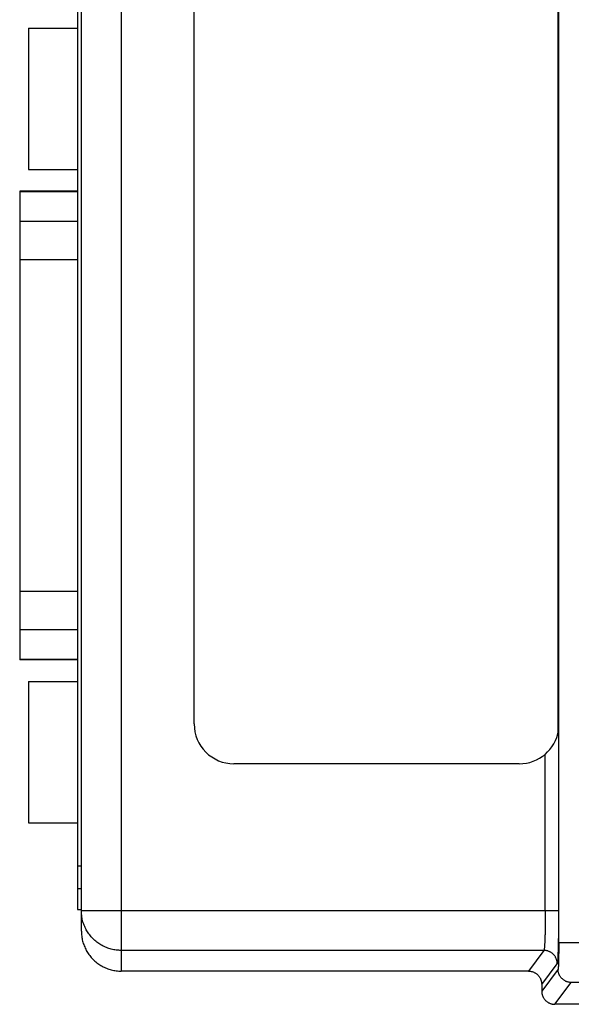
# Model space of a CAD drawing. Header units: inches. Extents: x 0 to 34, y 0 to 22.
# Tile 37 of 75: x 15.4 to 16.2, y 8.8 to 10.2. Entities that reach past the tile are written whole.
import ezdxf

# ---------------------------------------------------------------- set-up
doc = ezdxf.new("R2010")
doc.units = ezdxf.units.IN
doc.header["$LTSCALE"] = 1.87
doc.header["$MEASUREMENT"] = 0
doc.layers.get('0').update_dxf_attribs({"linetype": 'CONTINUOUS'})

msp = doc.modelspace()

# ---------------------------------------------------------------- linework, layer by layer
at = {"color": 7, "linetype": 'CONTINUOUS'}
for p, q in [((16.2136, 8.8583), (16.2136, 13.6561)), ((15.4941, 8.8755), (15.4941, 13.6552)), ((15.4881, 13.622), (15.4881, 8.9084)), ((15.5541, 13.4378), (15.5541, 8.8466)), ((15.6641, 9.1876), (15.6641, 11.1076)), ((15.4146, 10.2354), (15.4146, 10.0224)), ((15.4146, 10.2354), (15.4881, 10.2354)), ((15.4146, 10.0224), (15.4881, 10.0224)), ((15.4011, 9.9897), (15.4011, 9.2842)), ((15.4881, 9.9897), (15.4011, 9.9897)), ((15.4881, 9.9888), (15.4011, 9.9888)), ((15.4011, 9.9446), (15.4881, 9.9446)), ((15.4881, 9.8865), (15.4011, 9.8865)), ((15.4011, 9.3874), (15.4881, 9.3874)), ((15.4881, 9.3292), (15.4011, 9.3292)), ((15.4011, 9.2851), (15.4881, 9.2851)), ((15.4881, 9.2842), (15.4011, 9.2842)), ((15.4146, 9.2515), (15.4146, 9.0385)), ((15.4146, 9.2515), (15.4881, 9.2515)), ((16.2133, 9.1779), (16.2133, 8.9065)), ((16.1933, 8.9065), (16.1933, 9.1422)), ((16.1541, 9.1276), (15.7241, 9.1276)), ((15.4146, 9.0385), (15.4881, 9.0385)), ((15.4881, 8.9741), (15.4941, 8.9741)), ((15.4941, 8.9391), (15.4881, 8.9391)), ((15.4881, 8.9084), (15.4941, 8.9084)), ((15.4941, 8.9065), (16.2133, 8.9065)), ((16.2136, 8.8583), (16.4459, 8.8583)), ((16.1913, 8.8466), (15.5541, 8.8466)), ((15.5541, 8.8466), (15.5541, 8.8154)), ((16.1913, 8.8466), (16.1679, 8.8154)), ((16.1879, 8.7954), (16.2113, 8.8266)), ((16.2126, 8.8183), (16.1879, 8.7854)), ((16.1879, 8.7954), (16.1879, 8.7854)), ((16.2079, 8.7654), (16.2325, 8.7983)), ((16.4266, 8.7983), (16.2325, 8.7983)), ((16.2888, 8.7654), (16.2079, 8.7654))]:
    msp.add_line(p, q, dxfattribs=at)
for centre, start, end in [((15.7241, 9.1876), 180, 270), ((16.1541, 9.1876), 270, 350.6374)]:
    msp.add_arc(centre, 0.06, start, end, dxfattribs=at)
for points, knots in [([(16.2128, 9.1752), (16.2128, 9.3913), (16.2128, 9.8235), (16.2128, 10.4718), (16.2128, 10.904), (16.2128, 11.1201)], [0, 0, 0, 0, 0.333333, 0.666667, 1, 1, 1, 1]), ([(15.5541, 8.8466), (15.5528, 8.8466), (15.5503, 8.8467), (15.5466, 8.847), (15.5429, 8.8476), (15.5392, 8.8484), (15.5356, 8.8495), (15.532, 8.8507), (15.5285, 8.8522), (15.5252, 8.854), (15.5219, 8.8559), (15.5188, 8.858), (15.5158, 8.8603), (15.513, 8.8628), (15.5103, 8.8655), (15.5078, 8.8683), (15.5055, 8.8713), (15.5034, 8.8744), (15.5015, 8.8776), (15.4998, 8.881), (15.4983, 8.8844), (15.497, 8.888), (15.4959, 8.8916), (15.4951, 8.8953), (15.4945, 8.899), (15.4942, 8.9028), (15.4941, 8.9053), (15.4941, 8.9065)], [0, 0, 0, 0, 0.039822, 0.079794, 0.119787, 0.159795, 0.199811, 0.239831, 0.279852, 0.319871, 0.359888, 0.399904, 0.43992, 0.479934, 0.519946, 0.559957, 0.599967, 0.639975, 0.679982, 0.719987, 0.759991, 0.799994, 0.839997, 0.879998, 0.919999, 0.96, 1, 1, 1, 1]), ([(16.1933, 8.9065), (16.1933, 8.9053), (16.1933, 8.9027), (16.1933, 8.8989), (16.1932, 8.8951), (16.1932, 8.8914), (16.1932, 8.8877), (16.1931, 8.8841), (16.1931, 8.8806), (16.193, 8.8772), (16.1929, 8.8739), (16.1929, 8.8708), (16.1928, 8.8678), (16.1927, 8.8649), (16.1926, 8.8623), (16.1925, 8.8598), (16.1924, 8.8575), (16.1923, 8.8554), (16.1922, 8.8535), (16.192, 8.8518), (16.1919, 8.8504), (16.1918, 8.8491), (16.1917, 8.8482), (16.1915, 8.8474), (16.1914, 8.8469), (16.1913, 8.8466), (16.1913, 8.8466)], [0, 0, 0, 0, 0.063925, 0.127549, 0.19061, 0.252869, 0.314091, 0.374038, 0.432466, 0.489132, 0.543798, 0.596237, 0.646245, 0.693642, 0.738244, 0.779846, 0.818254, 0.853311, 0.884887, 0.912854, 0.937086, 0.957484, 0.973984, 0.986549, 0.99518, 1, 1, 1, 1]), ([(16.2133, 8.9065), (16.2133, 8.905), (16.2133, 8.9018), (16.2133, 8.8972), (16.2132, 8.8925), (16.2132, 8.8879), (16.2132, 8.8833), (16.2131, 8.8788), (16.2131, 8.8744), (16.213, 8.8702), (16.213, 8.866), (16.2129, 8.862), (16.2128, 8.8582), (16.2128, 8.8545), (16.2127, 8.851), (16.2126, 8.8477), (16.2125, 8.8446), (16.2124, 8.8418), (16.2123, 8.8391), (16.2122, 8.8367), (16.2121, 8.8345), (16.212, 8.8326), (16.2119, 8.8309), (16.2118, 8.8295), (16.2116, 8.8284), (16.2115, 8.8276), (16.2114, 8.827), (16.2113, 8.8267), (16.2113, 8.8266)], [0, 0, 0, 0, 0.05853, 0.117182, 0.17561, 0.233527, 0.290648, 0.346699, 0.401491, 0.454868, 0.506672, 0.556721, 0.604838, 0.650844, 0.694562, 0.735828, 0.774516, 0.810512, 0.843709, 0.87398, 0.901201, 0.925259, 0.946076, 0.963594, 0.977762, 0.988538, 0.995908, 1, 1, 1, 1]), ([(15.4941, 8.8755), (15.4941, 8.8743), (15.4942, 8.8718), (15.4945, 8.8681), (15.4951, 8.8643), (15.4959, 8.8607), (15.497, 8.857), (15.4983, 8.8535), (15.4998, 8.85), (15.5015, 8.8466), (15.5034, 8.8434), (15.5055, 8.8402), (15.5078, 8.8372), (15.5103, 8.8344), (15.513, 8.8317), (15.5158, 8.8292), (15.5188, 8.8269), (15.5219, 8.8248), (15.5252, 8.8228), (15.5285, 8.8211), (15.532, 8.8196), (15.5356, 8.8183), (15.5392, 8.8173), (15.5429, 8.8165), (15.5466, 8.8159), (15.5503, 8.8155), (15.5528, 8.8154), (15.5541, 8.8154)], [0, 0, 0, 0, 0.039548, 0.079343, 0.119278, 0.159357, 0.199457, 0.239538, 0.279626, 0.319682, 0.359781, 0.399866, 0.439948, 0.480049, 0.520114, 0.560211, 0.600288, 0.640363, 0.68045, 0.720492, 0.760564, 0.800626, 0.840704, 0.880761, 0.920682, 0.960497, 1, 1, 1, 1]), ([(16.2136, 8.8583), (16.2136, 8.8574), (16.2136, 8.8555), (16.2136, 8.8527), (16.2135, 8.85), (16.2135, 8.8473), (16.2135, 8.8446), (16.2135, 8.842), (16.2134, 8.8395), (16.2134, 8.8371), (16.2134, 8.8348), (16.2133, 8.8326), (16.2133, 8.8305), (16.2132, 8.8286), (16.2132, 8.8268), (16.2131, 8.8252), (16.213, 8.8237), (16.213, 8.8224), (16.2129, 8.8213), (16.2128, 8.8203), (16.2128, 8.8195), (16.2127, 8.8189), (16.2126, 8.8186), (16.2126, 8.8184), (16.2126, 8.8183)], [0, 0, 0, 0, 0.069291, 0.138684, 0.207582, 0.275464, 0.341843, 0.406449, 0.469174, 0.529752, 0.587738, 0.642767, 0.694626, 0.74312, 0.788026, 0.829115, 0.866138, 0.898874, 0.927224, 0.951128, 0.970453, 0.985046, 0.99485, 1, 1, 1, 1]), ([(16.2113, 8.8266), (16.2113, 8.8271), (16.2112, 8.8282), (16.211, 8.8299), (16.2107, 8.8315), (16.2102, 8.8331), (16.2096, 8.8346), (16.2089, 8.8361), (16.208, 8.8375), (16.207, 8.8389), (16.206, 8.8401), (16.2048, 8.8413), (16.2035, 8.8424), (16.2022, 8.8433), (16.2008, 8.8442), (16.1993, 8.8449), (16.1978, 8.8455), (16.1962, 8.846), (16.1946, 8.8463), (16.1929, 8.8465), (16.1918, 8.8466), (16.1913, 8.8466)], [0, 0, 0, 0, 0.052614, 0.105231, 0.157855, 0.210481, 0.26311, 0.315745, 0.368383, 0.421021, 0.473661, 0.526302, 0.578944, 0.631588, 0.68423, 0.736868, 0.789498, 0.842127, 0.894758, 0.947387, 1, 1, 1, 1]), ([(16.1679, 8.8154), (16.0989, 8.8154), (15.9618, 8.8154), (15.7572, 8.8154), (15.6215, 8.8154), (15.5541, 8.8154)], [0, 0, 0, 0, 0.336993, 0.670332, 1, 1, 1, 1]), ([(16.1679, 8.8154), (16.1684, 8.8154), (16.1696, 8.8154), (16.1712, 8.8152), (16.1728, 8.8148), (16.1744, 8.8144), (16.1759, 8.8138), (16.1774, 8.813), (16.1788, 8.8122), (16.1802, 8.8112), (16.1815, 8.8102), (16.1826, 8.809), (16.1837, 8.8077), (16.1847, 8.8064), (16.1855, 8.805), (16.1862, 8.8035), (16.1868, 8.8019), (16.1873, 8.8003), (16.1876, 8.7987), (16.1878, 8.7971), (16.1879, 8.796), (16.1879, 8.7954)], [0, 0, 0, 0, 0.052639, 0.105304, 0.157897, 0.210557, 0.263148, 0.315776, 0.368395, 0.420981, 0.473622, 0.526196, 0.578842, 0.631439, 0.684072, 0.736717, 0.789329, 0.842013, 0.894635, 0.94733, 1, 1, 1, 1]), ([(16.2325, 8.7983), (16.232, 8.7983), (16.2309, 8.7984), (16.2293, 8.7986), (16.2276, 8.7989), (16.226, 8.7994), (16.2245, 8.8), (16.223, 8.8007), (16.2216, 8.8016), (16.2203, 8.8025), (16.219, 8.8036), (16.2178, 8.8048), (16.2168, 8.806), (16.2158, 8.8074), (16.2149, 8.8088), (16.2142, 8.8103), (16.2136, 8.8118), (16.2131, 8.8134), (16.2128, 8.815), (16.2126, 8.8167), (16.2126, 8.8178), (16.2126, 8.8183)], [0, 0, 0, 0, 0.052625, 0.105254, 0.157887, 0.210522, 0.26316, 0.3158, 0.36844, 0.42108, 0.47372, 0.526361, 0.579001, 0.631638, 0.684271, 0.736901, 0.789528, 0.842152, 0.894773, 0.947389, 1, 1, 1, 1]), ([(16.1879, 8.7854), (16.1879, 8.7849), (16.1879, 8.7838), (16.1881, 8.7821), (16.1885, 8.7805), (16.1889, 8.7789), (16.1896, 8.7774), (16.1903, 8.7759), (16.1911, 8.7745), (16.1921, 8.7731), (16.1932, 8.7719), (16.1943, 8.7707), (16.1956, 8.7696), (16.1969, 8.7687), (16.1983, 8.7678), (16.1998, 8.7671), (16.2014, 8.7665), (16.203, 8.766), (16.2046, 8.7657), (16.2062, 8.7655), (16.2073, 8.7654), (16.2079, 8.7654)], [0, 0, 0, 0, 0.05267, 0.105365, 0.157987, 0.210671, 0.263283, 0.315928, 0.368561, 0.421158, 0.473804, 0.526378, 0.579019, 0.631605, 0.684224, 0.736852, 0.789443, 0.842103, 0.894695, 0.947361, 1, 1, 1, 1])]:
    msp.add_open_spline(points, degree=3, knots=knots, dxfattribs=at)

doc.saveas('drawing.dxf')
